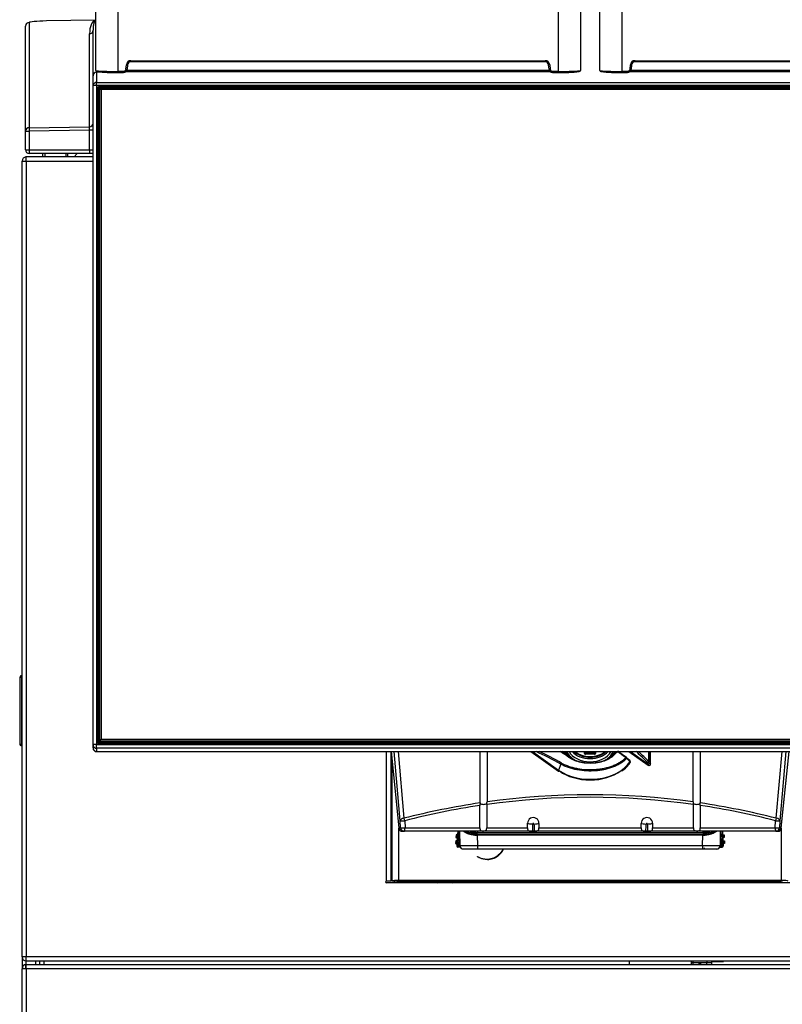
# Model space of a CAD drawing. Header units: millimetres. Extents: x 0 to 287, y 0 to 200.
# Tile 12 of 45: x 33 to 54, y 150 to 177. Entities that reach past the tile are written whole.
import ezdxf

# ---------------------------------------------------------------- set-up
doc = ezdxf.new("R2010")
doc.units = ezdxf.units.MM
doc.layers.add('134.126_BW4_CTM-', color=7, linetype='Continuous')
doc.layers.add('Standard', color=7, linetype='Continuous')

# ---------------------------------------------------------------- blocks, each defined once
blk = doc.blocks.new('SE1')
at = {"layer": '134.126_BW4_CTM-', "color": 7, "linetype": 'Continuous'}
for p, q in [((34.658, 175.886), (34.658, 188.557)), ((35.278, 188.557), (35.278, 175.865)), ((47.688, 175.865), (47.688, 188.557)), ((48.308, 188.557), (48.308, 175.886)), ((48.856, 175.886), (48.856, 188.557)), ((49.476, 188.557), (49.476, 175.865)), ((32.78, 177.24), (32.78, 174.276)), ((34.639, 177.309), (33.271, 177.284)), ((34.638, 177.309), (33.272, 177.284)), ((34.654, 177.312), (34.657, 177.311)), ((32.682, 174.177), (32.682, 177.141)), ((34.582, 175.74), (34.582, 177.023)), ((34.484, 174.304), (34.484, 176.923)), ((35.65, 176.165), (35.65, 176.135)), ((35.65, 176.165), (47.316, 176.165)), ((47.316, 176.135), (35.65, 176.135)), ((47.316, 176.165), (47.316, 176.135)), ((49.848, 176.165), (49.848, 176.135)), ((49.848, 176.165), (61.514, 176.165)), ((61.514, 176.135), (49.848, 176.135)), ((34.674, 175.859), (34.674, 175.842)), ((35.278, 175.865), (35.441, 175.865)), ((35.278, 175.865), (35.278, 175.835)), ((35.441, 175.865), (35.441, 175.835)), ((35.51, 175.929), (35.521, 176.046)), ((35.51, 175.929), (35.54, 175.926)), ((35.521, 176.046), (35.551, 176.044)), ((35.532, 175.895), (47.434, 175.895)), ((35.551, 176.044), (35.54, 175.926)), ((47.445, 176.046), (47.415, 176.044)), ((47.426, 175.926), (47.415, 176.044)), ((47.456, 175.929), (47.426, 175.926)), ((47.445, 176.046), (47.456, 175.929)), ((47.525, 175.865), (47.525, 175.835)), ((47.525, 175.865), (47.688, 175.865)), ((47.688, 175.865), (47.688, 175.835)), ((49.476, 175.865), (49.639, 175.865)), ((49.476, 175.865), (49.476, 175.835)), ((49.639, 175.865), (49.639, 175.835)), ((49.708, 175.929), (49.719, 176.046)), ((49.708, 175.929), (49.738, 175.926)), ((49.719, 176.046), (49.749, 176.044)), ((49.73, 175.895), (61.632, 175.895)), ((49.749, 176.044), (49.738, 175.926)), ((34.582, 175.453), (34.582, 175.74)), ((34.783, 175.845), (34.682, 175.843)), ((34.682, 175.843), (34.682, 175.552)), ((35.278, 175.835), (35.441, 175.835)), ((47.461, 175.846), (35.503, 175.846)), ((47.525, 175.835), (47.688, 175.835)), ((49.476, 175.835), (49.639, 175.835)), ((61.661, 175.846), (49.703, 175.846)), ((34.582, 156.893), (34.582, 175.453)), ((34.682, 175.465), (34.682, 175.552)), ((34.682, 175.552), (62.482, 175.552)), ((34.682, 175.465), (34.682, 156.905)), ((62.482, 175.465), (34.682, 175.465)), ((34.697, 156.979), (34.697, 175.376)), ((34.731, 175.335), (34.727, 175.372)), ((34.727, 175.372), (34.727, 156.976)), ((34.731, 156.948), (34.731, 175.335)), ((34.757, 175.435), (62.407, 175.435)), ((34.757, 175.402), (34.757, 175.435)), ((62.407, 175.402), (34.757, 175.402)), ((34.757, 175.402), (34.761, 175.364)), ((34.761, 175.364), (34.778, 175.364)), ((34.761, 175.331), (34.761, 175.364)), ((34.762, 175.331), (34.761, 175.331)), ((34.761, 175.331), (34.761, 156.946)), ((34.787, 175.375), (34.762, 175.347)), ((34.762, 157.044), (34.762, 175.347)), ((34.812, 175.396), (34.787, 175.375)), ((34.812, 175.353), (34.787, 175.375)), ((34.812, 175.396), (62.352, 175.396)), ((62.352, 175.353), (34.812, 175.353)), ((34.812, 175.353), (34.812, 157.05)), ((32.78, 174.276), (34.484, 174.304)), ((34.484, 174.204), (32.78, 174.177)), ((34.582, 174.204), (34.484, 174.204)), ((34.484, 173.653), (34.484, 174.204)), ((32.682, 174.177), (32.78, 174.177)), ((32.682, 173.653), (32.682, 174.177)), ((32.78, 174.177), (32.78, 173.653)), ((32.682, 173.653), (32.78, 173.653)), ((32.78, 173.653), (34.484, 173.653)), ((34.484, 173.653), (34.582, 173.653)), ((32.693, 173.453), (32.693, 173.351)), ((32.7, 173.335), (32.7, 173.453)), ((32.707, 173.453), (32.7, 173.453)), ((34.582, 173.453), (32.707, 173.453)), ((34.485, 173.553), (32.782, 173.553)), ((33.172, 173.453), (33.172, 173.553)), ((33.221, 173.553), (33.221, 173.453)), ((33.823, 173.453), (33.823, 173.553)), ((33.872, 173.468), (33.872, 173.553)), ((33.872, 173.468), (33.872, 173.453)), ((33.872, 173.468), (34.057, 173.464)), ((34.135, 173.553), (34.047, 173.453)), ((34.2, 173.553), (34.2, 173.553)), ((34.201, 173.553), (34.201, 173.553)), ((34.582, 173.553), (34.485, 173.553)), ((32.582, 173.335), (32.7, 173.335)), ((32.582, 150.921), (32.582, 173.335)), ((32.7, 173.335), (32.7, 150.921)), ((32.7, 173.335), (34.582, 173.335)), ((32.517, 158.792), (32.517, 156.914)), ((32.567, 158.842), (32.582, 158.842)), ((32.567, 158.793), (32.567, 156.913)), ((32.567, 158.793), (32.582, 158.793)), ((32.516, 158.14), (32.517, 158.14)), ((32.516, 158.14), (32.516, 158.075)), ((32.516, 158.075), (32.517, 158.075)), ((32.516, 158.075), (32.516, 157.579)), ((32.516, 157.579), (32.517, 157.579)), ((32.516, 157.579), (32.516, 157.551)), ((32.516, 157.551), (32.517, 157.551)), ((32.516, 157.551), (32.516, 157.534)), ((32.516, 157.534), (32.517, 157.534)), ((32.516, 157.534), (32.516, 157.53)), ((32.516, 157.53), (32.517, 157.53)), ((32.516, 157.53), (32.516, 157.314)), ((32.516, 157.314), (32.517, 157.314)), ((32.516, 157.314), (32.516, 157.203)), ((32.516, 157.203), (32.517, 157.203)), ((34.762, 157.02), (34.762, 157.044)), ((34.762, 157.044), (34.787, 157.022)), ((34.787, 156.992), (34.762, 157.02)), ((34.812, 157.05), (34.787, 157.022)), ((34.787, 157.022), (34.812, 156.995)), ((34.812, 156.97), (34.787, 156.992)), ((34.812, 157.05), (62.352, 157.05)), ((34.812, 156.995), (34.812, 156.97)), ((62.352, 156.995), (34.812, 156.995)), ((32.567, 156.913), (32.582, 156.913)), ((32.567, 156.864), (32.582, 156.864)), ((34.582, 156.808), (34.582, 156.893)), ((34.582, 156.808), (34.582, 156.801)), ((34.682, 156.905), (62.482, 156.905)), ((34.682, 156.794), (34.682, 156.905)), ((62.482, 156.794), (34.682, 156.794)), ((34.682, 156.794), (34.682, 156.708)), ((34.757, 156.946), (34.757, 156.92)), ((62.407, 156.946), (34.757, 156.946)), ((62.407, 156.92), (34.757, 156.92)), ((34.812, 156.97), (62.352, 156.97)), ((34.682, 156.708), (62.482, 156.708)), ((34.682, 156.701), (34.682, 156.708)), ((34.682, 156.701), (62.482, 156.701)), ((42.849, 153.053), (42.849, 156.701)), ((42.967, 156.701), (42.967, 153.053)), ((42.967, 156.634), (42.982, 156.634)), ((42.975, 156.701), (43.196, 154.552)), ((42.975, 156.701), (43.197, 154.546)), ((42.997, 156.489), (42.997, 153.053)), ((43.237, 154.748), (43.068, 156.701)), ((43.174, 156.701), (43.337, 154.823)), ((45.484, 155.257), (45.484, 156.701)), ((45.68, 156.701), (45.68, 155.285)), ((46.917, 156.701), (47.694, 156.151)), ((46.957, 156.701), (47.693, 156.181)), ((47.952, 156.594), (48.06, 156.519)), ((48.427, 156.649), (48.427, 156.701)), ((48.443, 156.701), (48.443, 156.652)), ((48.457, 156.643), (48.707, 156.643)), ((48.457, 156.628), (48.457, 156.643)), ((48.707, 156.628), (48.457, 156.628)), ((48.47, 156.681), (48.47, 156.701)), ((48.487, 156.677), (48.487, 156.701)), ((48.667, 156.67), (48.497, 156.67)), ((48.497, 156.662), (48.497, 156.67)), ((48.667, 156.662), (48.497, 156.662)), ((48.667, 156.662), (48.667, 156.67)), ((48.677, 156.701), (48.677, 156.677)), ((48.694, 156.701), (48.694, 156.681)), ((48.707, 156.628), (48.707, 156.643)), ((48.721, 156.652), (48.721, 156.701)), ((48.737, 156.701), (48.737, 156.649)), ((49.678, 156.701), (50.222, 156.316)), ((49.718, 156.701), (50.221, 156.346)), ((50.241, 156.416), (50.241, 156.701)), ((50.266, 156.701), (50.266, 156.402)), ((50.28, 156.363), (50.28, 156.701)), ((50.285, 156.349), (50.285, 156.701)), ((51.484, 155.285), (51.484, 156.701)), ((51.68, 156.701), (51.68, 155.257)), ((53.827, 154.823), (53.99, 156.701)), ((54.096, 156.701), (53.927, 154.748)), ((53.967, 154.546), (54.189, 156.701)), ((53.968, 154.552), (54.189, 156.701)), ((47.761, 156.347), (47.693, 156.181)), ((50.221, 156.346), (50.207, 156.385)), ((50.266, 156.402), (50.28, 156.363)), ((42.967, 155.453), (42.997, 155.453)), ((42.997, 155.353), (42.967, 155.353)), ((42.997, 155.253), (42.967, 155.253)), ((42.967, 155.153), (42.997, 155.153)), ((42.967, 155.133), (42.997, 155.133)), ((45.478, 154.556), (45.478, 155.183)), ((45.484, 155.257), (45.485, 155.24)), ((45.672, 155.211), (45.67, 155.234)), ((45.672, 155.211), (45.672, 154.556)), ((51.494, 155.234), (51.492, 155.211)), ((51.492, 154.556), (51.492, 155.211)), ((51.679, 155.24), (51.68, 155.257)), ((51.686, 155.183), (51.686, 154.556)), ((42.967, 154.603), (42.997, 154.603)), ((43.196, 154.552), (43.245, 154.552)), ((43.197, 153.074), (43.197, 154.543)), ((43.245, 154.552), (43.237, 154.748)), ((43.362, 154.752), (43.37, 154.556)), ((43.37, 154.556), (45.478, 154.556)), ((45.672, 154.556), (46.822, 154.556)), ((46.822, 154.556), (46.822, 154.683)), ((47.142, 154.68), (47.142, 154.556)), ((47.142, 154.556), (50.022, 154.556)), ((50.022, 154.556), (50.022, 154.68)), ((50.342, 154.683), (50.342, 154.556)), ((50.342, 154.556), (51.492, 154.556)), ((51.686, 154.556), (53.794, 154.556)), ((53.794, 154.556), (53.802, 154.752)), ((53.927, 154.748), (53.919, 154.552)), ((53.919, 154.552), (53.968, 154.552)), ((53.967, 154.543), (53.967, 153.074)), ((43.345, 154.456), (43.296, 154.456)), ((53.819, 154.456), (43.345, 154.456)), ((44.808, 154.354), (44.804, 154.284)), ((44.824, 154.302), (44.804, 154.284)), ((44.804, 154.284), (44.814, 154.284)), ((44.826, 154.334), (44.808, 154.354)), ((44.818, 154.354), (44.808, 154.354)), ((44.814, 154.284), (44.834, 154.302)), ((44.836, 154.333), (44.818, 154.354)), ((44.834, 154.302), (44.824, 154.302)), ((44.825, 154.317), (44.825, 154.319)), ((44.836, 154.318), (44.825, 154.319)), ((44.825, 154.317), (44.836, 154.317)), ((44.826, 154.334), (44.836, 154.333)), ((44.836, 154.317), (44.836, 154.318)), ((44.866, 154.317), (44.836, 154.318)), ((44.866, 154.315), (44.836, 154.317)), ((44.842, 154.252), (44.84, 154.212)), ((44.863, 154.27), (44.842, 154.252)), ((44.853, 154.456), (44.849, 154.382)), ((44.849, 154.382), (44.867, 154.362)), ((44.853, 154.062), (44.874, 154.456)), ((44.866, 154.317), (44.866, 154.315)), ((44.904, 154.456), (44.883, 154.06)), ((44.904, 154.456), (44.912, 154.041)), ((45.343, 154.406), (45.343, 154.373)), ((45.406, 154.37), (51.758, 154.37)), ((45.406, 154.346), (45.406, 154.37)), ((45.406, 154.346), (45.411, 154.057)), ((51.758, 154.346), (45.406, 154.346)), ((45.409, 154.456), (45.409, 154.427)), ((45.409, 154.427), (51.755, 154.427)), ((45.409, 154.427), (45.409, 154.403)), ((51.755, 154.403), (45.409, 154.403)), ((46.964, 154.457), (47.01, 154.457)), ((50.154, 154.457), (50.2, 154.457)), ((51.753, 154.057), (51.758, 154.346)), ((51.755, 154.456), (51.755, 154.427)), ((51.755, 154.427), (51.755, 154.403)), ((51.758, 154.346), (51.758, 154.37)), ((51.821, 154.373), (51.821, 154.406)), ((52.252, 154.041), (52.26, 154.456)), ((52.281, 154.06), (52.26, 154.456)), ((52.29, 154.456), (52.311, 154.062)), ((52.297, 154.362), (52.315, 154.382)), ((52.328, 154.318), (52.298, 154.317)), ((52.298, 154.315), (52.298, 154.317)), ((52.328, 154.317), (52.298, 154.315)), ((52.322, 154.252), (52.301, 154.27)), ((52.311, 154.456), (52.315, 154.382)), ((52.322, 154.252), (52.324, 154.212)), ((52.346, 154.354), (52.328, 154.333)), ((52.328, 154.333), (52.338, 154.334)), ((52.339, 154.319), (52.328, 154.318)), ((52.328, 154.318), (52.328, 154.317)), ((52.328, 154.317), (52.339, 154.317)), ((52.34, 154.302), (52.33, 154.302)), ((52.33, 154.302), (52.35, 154.284)), ((52.356, 154.354), (52.338, 154.334)), ((52.339, 154.319), (52.339, 154.317)), ((52.36, 154.284), (52.34, 154.302)), ((52.346, 154.354), (52.356, 154.354)), ((52.36, 154.284), (52.35, 154.284)), ((52.356, 154.354), (52.36, 154.284)), ((53.868, 154.456), (53.819, 154.456)), ((42.997, 154.153), (42.967, 154.153)), ((42.997, 154.047), (42.967, 154.062)), ((44.799, 154.184), (44.795, 154.114)), ((44.815, 154.132), (44.795, 154.114)), ((44.795, 154.114), (44.805, 154.114)), ((44.817, 154.164), (44.799, 154.184)), ((44.809, 154.184), (44.799, 154.184)), ((44.805, 154.114), (44.825, 154.132)), ((44.827, 154.163), (44.809, 154.184)), ((44.825, 154.132), (44.815, 154.132)), ((44.816, 154.147), (44.817, 154.149)), ((44.816, 154.147), (44.827, 154.147)), ((44.817, 154.164), (44.827, 154.163)), ((44.827, 154.148), (44.817, 154.149)), ((44.827, 154.147), (44.827, 154.148)), ((44.857, 154.147), (44.827, 154.148)), ((44.857, 154.145), (44.827, 154.147)), ((44.833, 154.082), (44.831, 154.042)), ((44.831, 154.042), (44.853, 154.062)), ((44.854, 154.1), (44.833, 154.082)), ((44.84, 154.212), (44.859, 154.192)), ((44.883, 154.06), (44.853, 154.062)), ((44.857, 154.147), (44.857, 154.145)), ((44.882, 154.03), (44.86, 154.011)), ((44.925, 154.007), (44.86, 154.011)), ((44.882, 154.03), (44.883, 154.06)), ((44.916, 154.029), (44.882, 154.03)), ((44.883, 154.06), (44.911, 154.059)), ((45.411, 153.957), (45.011, 153.957)), ((45.411, 154.057), (51.753, 154.057)), ((45.411, 154.057), (45.411, 153.957)), ((51.753, 153.957), (45.411, 153.957)), ((51.753, 154.057), (51.753, 153.957)), ((52.153, 153.957), (51.753, 153.957)), ((52.239, 154.007), (52.304, 154.011)), ((52.282, 154.03), (52.248, 154.029)), ((52.253, 154.059), (52.281, 154.06)), ((52.311, 154.062), (52.281, 154.06)), ((52.282, 154.03), (52.281, 154.06)), ((52.304, 154.011), (52.282, 154.03)), ((52.305, 154.192), (52.324, 154.212)), ((52.337, 154.148), (52.307, 154.147)), ((52.307, 154.145), (52.307, 154.147)), ((52.337, 154.147), (52.307, 154.145)), ((52.331, 154.082), (52.31, 154.1)), ((52.311, 154.062), (52.333, 154.042)), ((52.331, 154.082), (52.333, 154.042)), ((52.355, 154.184), (52.337, 154.163)), ((52.337, 154.163), (52.347, 154.164)), ((52.347, 154.149), (52.337, 154.148)), ((52.337, 154.148), (52.337, 154.147)), ((52.337, 154.147), (52.348, 154.147)), ((52.349, 154.132), (52.339, 154.132)), ((52.339, 154.132), (52.359, 154.114)), ((52.365, 154.184), (52.347, 154.164)), ((52.347, 154.149), (52.348, 154.147)), ((52.369, 154.114), (52.349, 154.132)), ((52.355, 154.184), (52.365, 154.184)), ((52.369, 154.114), (52.359, 154.114)), ((52.365, 154.184), (52.369, 154.114)), ((45.691, 153.664), (45.708, 153.665)), ((42.967, 153.616), (42.997, 153.601)), ((42.967, 153.053), (42.849, 153.053)), ((54.315, 153.003), (42.849, 153.003)), ((42.967, 153.095), (42.997, 153.095)), ((42.997, 153.053), (43, 153.053)), ((43.161, 153.053), (43, 153.053)), ((43.178, 153.055), (43.166, 153.019)), ((53.967, 153.074), (43.197, 153.074)), ((43.197, 153.055), (53.967, 153.055)), ((49.686, 153.055), (49.686, 153.003)), ((49.696, 153.003), (49.696, 153.055)), ((32.582, 150.921), (32.582, 150.583)), ((32.7, 150.921), (32.582, 150.921)), ((32.693, 150.904), (32.693, 150.803)), ((64.464, 150.921), (32.7, 150.921)), ((32.7, 150.803), (32.7, 150.921)), ((32.692, 150.6), (32.692, 150.703)), ((32.7, 150.803), (32.707, 150.803)), ((32.702, 150.703), (32.702, 150.803)), ((32.702, 150.583), (32.702, 150.703)), ((32.702, 150.703), (64.462, 150.703)), ((32.707, 150.803), (64.457, 150.803)), ((32.962, 150.803), (32.962, 150.703)), ((33.082, 150.703), (33.082, 150.803)), ((33.202, 150.703), (33.202, 150.803)), ((49.686, 150.803), (49.686, 150.703)), ((49.696, 150.703), (49.696, 150.803)), ((51.479, 150.75), (51.428, 150.75)), ((51.428, 150.75), (51.428, 150.703)), ((51.867, 150.75), (51.479, 150.75)), ((51.479, 150.75), (51.479, 150.703)), ((51.867, 150.703), (51.867, 150.75)), ((51.999, 150.75), (51.867, 150.75)), ((51.999, 150.75), (51.999, 150.703)), ((52.341, 150.78), (52.028, 150.78)), ((32.582, 135.003), (32.582, 150.583)), ((32.702, 150.583), (32.582, 150.583)), ((64.462, 150.583), (32.702, 150.583)), ((32.702, 150.583), (32.702, 135.023))]:
    blk.add_line(p, q, dxfattribs=at)
for centre, radius, start, end in [((35.65, 176.035), 0.1, 90.0301, 175.025), ((47.316, 176.035), 0.1, 4.9752, 89.9697), ((49.848, 176.035), 0.1, 90.0301, 175.025), ((35.129, 180.619), 4.756, 264.3122, 264.3505), ((35.129, 180.619), 4.756, 264.3505, 271.7907), ((35.131, 179.976), 4.144, 263.8678, 272.0371), ((35.441, 175.935), 0.1, 270.0251, 354.9863), ((47.525, 175.935), 0.1, 185.0137, 269.9749), ((47.836, 180.639), 4.776, 268.2249, 275.6346), ((47.835, 179.976), 4.144, 267.9629, 276.1322), ((48.126, 175.902), 0.0495, 220.34, 248.3177), ((49.327, 180.619), 4.756, 264.3122, 264.3505), ((49.327, 180.619), 4.756, 264.3505, 271.7907), ((49.329, 179.976), 4.144, 263.8678, 272.0371), ((49.639, 175.935), 0.1, 270.0251, 354.9863), ((34.757, 175.372), 0.0298, 89.6833, 179.888), ((32.789, 174.254), 1.696, 358.3145, 1.6855), ((32.782, 173.653), 0.1, 180, 270), ((32.7, 173.335), 0.118, 93.4355, 180), ((32.702, 173.333), 0.02, 95.7392, 174.2608), ((32.7, 173.335), 0.118, 90, 93.4355), ((32.7, 173.335), 0.018, 90, 113.1311), ((32.707, 173.335), 0.118, 90, 93.4355), ((32.7, 173.335), 0.018, 113.1311, 180), ((32.567, 158.792), 0.05, 90.5, 180), ((32.553, 158.278), 0.515, 88.4542, 93.971), ((32.567, 156.914), 0.05, 180, 269.5), ((32.551, 157.332), 0.42, 265.4017, 272.1731), ((34.682, 156.801), 0.1, 180, 270), ((34.757, 156.976), 0.0299, 180.267, 270.1617), ((48.614, 157.317), 0.98, 218.8803, 227.5262), ((49.306, 156.668), 0.0703, 152.0247, 157.1087), ((49.58, 156.505), 0.04, 48.3815, 54.0648), ((10.616, 112.654), 58.701, 48.24853, 48.37809), ((24.734, 127.892), 37.917, 48.795, 48.9984), ((49.681, 156.416), 0.04, 325.3548, 48.2492), ((49.009, 156.873), 0.853, 303.0301, 325.7714), ((50.245, 156.349), 0.04, 234.7356, 270), ((50.245, 156.349), 0.04, 270, 0), ((48.582, 134.385), 21.1, 82.0947, 97.9053), ((48.582, 134.385), 21.1, 98.4429, 104.3937), ((45.648, 155.189), 0.17, 162.6493, 182.0512), ((45.534, 155.286), 0.146, 339.2529, 359.4828), ((51.63, 155.286), 0.146, 180.5172, 200.7471), ((51.516, 155.189), 0.17, 357.9488, 17.3507), ((48.582, 134.385), 21.1, 75.6063, 81.5571), ((46.982, 154.683), 0.16, 359.0203, 179.9046), ((50.182, 154.683), 0.16, 0.0954, 180.9797), ((43.296, 154.556), 0.1, 185.868, 270), ((37.83, 154.83), 9.142, 357.6574, 358.9626), ((54.69, 154.969), 7.696, 182.2905, 183.8168), ((42.474, 154.969), 7.696, 356.1832, 357.7095), ((59.334, 154.83), 9.142, 181.0374, 182.3426), ((53.868, 154.556), 0.1, 270, 354.132), ((44.757, 154.318), 0.0793, 348.6202, 359.4883), ((44.833, 154.272), 0.03, 357.0175, 86.9825), ((44.838, 154.363), 0.03, 267.0175, 356.9825), ((44.757, 154.326), 0.0796, 354.5333, 5.3583), ((44.185, 154.34), 0.682, 354.1256, 357.909), ((44.186, 154.363), 0.682, 356.091, 359.8744), ((45.361, 154.951), 0.522, 252.6879, 268.3255), ((45.484, 154.34), 0.145, 166.9786, 176.6725), ((45.183, 154.44), 0.163, 348.01, 356.6182), ((51.803, 154.951), 0.522, 271.673, 287.3117), ((51.975, 154.439), 0.157, 183.2205, 192.1513), ((51.666, 154.338), 0.159, 3.7481, 12.6008), ((52.978, 154.363), 0.682, 180.1256, 183.909), ((52.327, 154.363), 0.03, 183.0175, 272.9825), ((52.979, 154.34), 0.682, 182.091, 185.8744), ((52.331, 154.272), 0.03, 93.0175, 182.9825), ((52.407, 154.326), 0.0793, 174.6202, 185.4883), ((52.408, 154.318), 0.0796, 180.5333, 191.3583), ((44.748, 154.148), 0.0793, 348.6202, 359.4883), ((44.824, 154.102), 0.03, 357.0175, 86.9825), ((44.829, 154.193), 0.03, 267.0175, 356.9825), ((44.748, 154.156), 0.0796, 354.5333, 5.3583), ((44.883, 154.06), 0.03, 177.0175, 266.9825), ((44.176, 154.17), 0.682, 354.1256, 357.909), ((44.177, 154.193), 0.682, 356.091, 359.8744), ((45.003, 154.043), 0.0839, 171.3503, 253.4381), ((51.569, 153.979), 0.234, 354.5755, 1.8087), ((52.161, 154.043), 0.0839, 286.5619, 8.6497), ((52.281, 154.06), 0.03, 273.0175, 2.9825), ((52.987, 154.193), 0.682, 180.1256, 183.909), ((52.335, 154.193), 0.03, 183.0175, 272.9825), ((52.988, 154.17), 0.682, 182.091, 185.8744), ((52.34, 154.102), 0.03, 93.0175, 182.9825), ((52.416, 154.156), 0.0793, 174.6202, 185.4883), ((52.417, 154.148), 0.0796, 180.5333, 191.3583), ((42.849, 153.028), 0.025, 90, 270), ((43.209, 153.014), 0.043, 172.3068, 186.4768), ((42.84, 152.991), 0.327, 2.1196, 3.1559), ((32.7, 150.921), 0.118, 180, 266.5645), ((32.7, 150.921), 0.018, 180, 246.8689), ((32.7, 150.921), 0.018, 246.8689, 270), ((32.702, 150.583), 0.12, 94.7802, 180), ((32.702, 150.583), 0.12, 90, 94.7802), ((32.7, 150.921), 0.118, 266.5645, 270), ((32.707, 150.921), 0.118, 266.5645, 270), ((51.578, 150.761), 0.151, 163.5296, 184.1242), ((52.06, 150.801), 0.0435, 177.7354, 185.6331), ((32.702, 150.583), 0.02, 120, 180), ((32.702, 150.583), 0.02, 90, 120)]:
    blk.add_arc(centre, radius, start, end, dxfattribs=at)
for centre, major_axis, ratio, start_param, end_param in [((32.782, 177.141), (0.1, 0), 0.997564, 1.58825, 3.141593), ((33.28, 177.249), (-0.5, -0.009), 0.069778, 4.728618, 6.281961), ((33.273, 177.184), (0.0019, -0.1), 0.016808, 3.07178, 3.141593), ((34.678, 176.92), (-0.002, 0.397), 0.488376, 0.196322, 1.559056), ((34.63, 177.409), (-0.0173, 0.0985), 0.884404, 2.968435, 3.216032), ((34.636, 177.409), (0.0382, -0.0924), 0.982262, 5.90208, 6.095656), ((34.676, 177.22), (0.0282, -0.0965), 0.935752, 3.028664, 3.19734), ((34.482, 177.023), (-0.1, 0), 0.997564, 1.58825, 3.141593), ((35.65, 176.035), (0, -0.13), 0.999362, 3.143624, 4.6271), ((47.316, 176.035), (0, -0.13), 0.999362, 1.656085, 3.139561), ((49.848, 176.035), (0, -0.13), 0.999362, 3.143624, 4.6271), ((34.688, 175.886), (-0.03, 0), 0.999362, 0, 1.570796), ((35.441, 175.935), (-0.0001, -0.07), 0.999362, 0.002031, 1.485508), ((47.525, 175.935), (0.0001, -0.07), 0.999362, 4.797678, 6.281154), ((48.278, 175.886), (0.03, 0), 0.999362, 4.712389, 6.283185), ((48.886, 175.886), (-0.03, 0), 0.999362, 0, 1.570796), ((49.639, 175.935), (-0.0001, -0.07), 0.999362, 0.002031, 1.485508), ((34.682, 175.743), (-0.0703, -0.073), 0.975252, 3.92088, 5.491445), ((34.682, 175.453), (0.1, 0), 0.999362, 1.570796, 3.141593), ((34.682, 175.453), (0.1, 0), 0.121869, 1.570796, 3.141593), ((34.757, 175.376), (0.06, -0.0012), 0.99254, 1.591293, 3.161785), ((34.697, 175.372), (0.03, 0), 0.121869, 0.017453, 1.570796), ((34.761, 175.335), (-0.0298, -0.0037), 0.990117, 4.58886, 6.159351), ((34.761, 175.335), (-0.03, 0), 0.121869, 0.017453, 1.570796), ((32.782, 174.177), (-0.1, 0), 0.997564, 4.729842, 6.283185), ((32.782, 174.177), (-0.0016, 0.1), 0.01745, 0.069813, 1.570512), ((34.482, 174.404), (0.1, 0), 0.997564, 4.729842, 6.283185), ((32.782, 173.653), (0, -0.1), 0.017452, 4.712389, 6.283185), ((34.485, 173.653), (0, -0.1), 0.017452, 4.712389, 6.283185), ((34.682, 156.893), (-0.1, 0), 0.121869, 4.712389, 6.283185), ((34.682, 156.893), (0.1, 0), 0.992546, 3.141593, 4.712389), ((34.682, 156.808), (0.1, 0), 0.992546, 3.141593, 4.712389), ((34.757, 156.979), (0.06, 0.0012), 0.99254, 3.121401, 4.691892), ((34.697, 156.976), (0.03, 0), 0.121869, 0.017453, 1.570796), ((48.606, 156.294), (7.369, -5.27), 0.086179, 1.4967, 1.529599), ((48.558, 146.355), (-5.002, 10.513), 0.516625, -0.636119, -0.539919), ((48.582, 146.359), (-5.031, 10.533), 0.518259, -0.636515, -0.54987), ((48.582, 155.136), (-7.409, 5.273), 0.088548, -1.427635, -1.395501), ((48.606, 155.167), (-7.369, 5.27), 0.086179, -1.429019, -1.397546), ((47.857, 156.695), (0.04, -0.0001), 0.707106, 2.944465, 3.107299), ((47.857, 156.695), (0.04, -0.0001), 0.707106, 3.107299, 3.141992), ((47.84, 156.641), (0.0178, -0.0358), 0.40697, 2.544678, 3.142443), ((48.582, 156.838), (0.718, 0), 0.707107, 3.41494, 3.642411), ((48.582, 156.838), (0.681, 0), 0.707107, 3.429993, 4.131535), ((47.952, 156.63), (0.0289, 0.0408), 0.5, 3.861887, 4.096909), ((47.99, 156.509), (-0.0229, -0.0328), 0.553695, 3.046026, 4.150824), ((48.582, 156.864), (-0.633, 0), 0.707107, 0.37328, 2.768312), ((48.582, 156.935), (0.606, 0), 0.707107, 3.720492, 5.704286), ((48.582, 156.951), (-0.577, 0), 0.707107, 0.660002, 2.481591), ((48.582, 156.951), (0.562, 0), 0.707107, 3.821932, 5.602846), ((48.582, 156.944), (0.54, 0), 0.707107, 3.831657, 5.593121), ((48.443, 156.631), (-0.03, 0), 0.707107, 4.712389, 5.298075), ((48.457, 156.649), (0.03, 0), 0.707107, 3.141593, 4.712389), ((48.457, 156.652), (-0.0134, 0), 0.707107, 0, 1.570796), ((48.497, 156.681), (0.0266, 0), 0.707107, 3.141593, 4.712389), ((48.47, 156.66), (0.03, 0), 0.707107, 0.985111, 1.570796), ((48.497, 156.677), (0.01, 0), 0.707107, 3.141593, 4.712389), ((48.667, 156.681), (0.0266, 0), 0.707107, 4.712389, 6.283185), ((48.667, 156.677), (0.01, 0), 0.707107, 4.712389, 6.283185), ((48.694, 156.66), (0.03, 0), 0.707107, 1.570796, 2.156482), ((48.707, 156.652), (-0.0134, 0), 0.707107, 1.570796, 3.141593), ((48.707, 156.649), (0.03, 0), 0.707107, 4.712389, 6.283185), ((48.721, 156.631), (0.03, 0), 0.707107, 0.985111, 1.570796), ((48.582, 156.838), (0.681, 0), 0.707107, 5.491563, 5.994785), ((48.582, 156.838), (-0.689, 0), 0.707107, 2.410829, 2.844717), ((49.241, 156.731), (0.0459, -0.0199), 0.676175, 4.996982, 5.906821), ((48.582, 156.262), (7.409, -5.273), 0.088548, 1.498085, 1.530983), ((49.58, 156.505), (-0.0235, -0.0324), 0.395484, 3.141593, 4.009225), ((49.58, 156.505), (0.0292, -0.0274), 0.652664, 1.031347, 1.961294), ((49.58, 156.505), (-0.0266, -0.0299), 0.630891, 2.148282, 3.141593), ((49.681, 156.416), (-0.0266, -0.0298), 0.644116, 3.141593, 3.245659), ((49.681, 156.416), (-0.0266, -0.0298), 0.644116, 2.191162, 3.141593), ((48.558, 148.308), (-5.002, 10.513), 0.516625, -0.969593, -0.924618), ((48.582, 148.311), (-5.031, 10.533), 0.518259, -0.96999, -0.929533), ((47.717, 156.184), (0.0231, 0.0327), 0.5, 2.002514, 3.141593), ((48.582, 156.81), (-1.258, 0), 0.707107, 0.785398, 2.687087), ((47.717, 156.184), (0.0231, 0.0327), 0.5, 3.141593, 4.096909), ((48.582, 156.767), (1.223, 0), 0.707107, 3.926991, 5.501156), ((47.785, 156.35), (-0.0197, -0.0348), 0.531328, 4.120338, 5.092921), ((49.681, 156.416), (-0.0329, 0.0227), 0.63532, 3.141992, 4.078875), ((50.232, 156.388), (-0.0283, -0.0283), 0.431701, 4.011235, 5.223895), ((50.232, 156.388), (-0.0379, -0.0129), 0.153862, 3.507519, 5.362453), ((50.245, 156.349), (0.0231, 0.0327), 0.5, 2.002514, 3.141593), ((50.245, 156.349), (-0.0379, -0.0129), 0.153862, 3.507519, 5.362453), ((50.232, 156.388), (0.04, 0), 0.707107, 0.523599, 1.345453), ((50.245, 156.349), (-0.04, 0), 0.707107, 3.141593, 3.665191), ((48.582, 134.315), (0, -21.1), 0.995261, 3.002588, 3.280598), ((48.582, 134.315), (0, 21.1), 0.995261, 0.148372, 0.251217), ((45.582, 155.261), (-0.11, 0), 0.414214, 0.495806, 2.505667), ((51.582, 155.261), (-0.11, 0), 0.414214, 0.635925, 2.645786), ((48.582, 134.315), (0, 21.1), 0.995261, 6.031968, 6.134813), ((43.337, 154.752), (0.0996, 0.0086), 0.705788, 1.509823, 3.08062), ((43.337, 154.752), (0.0249, -0.0969), 0.241241, 1.508963, 2.325278), ((53.827, 154.752), (0.0249, 0.0969), 0.241241, 0.816315, 1.632629), ((53.827, 154.752), (-0.0996, 0.0086), 0.705788, 3.202566, 4.773362), ((43.296, 154.556), (0, 0.1), 0.999066, 1.613978, 3.141593), ((43.296, 154.556), (0.0995, 0.0102), 0.807545, 3.068337, 3.141593), ((43.337, 154.752), (-0.0999, -0.0043), 0.010967, 0.043184, 1.821779), ((43.345, 154.556), (-0.0999, -0.0043), 0.010948, 0.043184, 1.821369), ((43.345, 154.556), (0, -0.1), 0.999066, 4.75557, 6.283185), ((43.345, 154.556), (0, -0.1), 0.248185, 0, 1.570796), ((46.97, 154.683), (0.15, -0.003), 0.121849, 3.290813, 4.714621), ((47, 154.68), (-0.15, -0.006), 0.121771, 1.565868, 2.820733), ((50.164, 154.68), (-0.15, 0.006), 0.121771, 0.32086, 1.575724), ((50.194, 154.683), (0.15, 0.003), 0.121849, 4.710157, 6.133965), ((53.819, 154.556), (0, 0.1), 0.248185, 1.570796, 3.141593), ((53.819, 154.556), (-0.0999, 0.0043), 0.010948, 1.320224, 3.098409), ((53.827, 154.752), (-0.0999, 0.0043), 0.010967, 1.319814, 3.098409), ((53.819, 154.556), (0, -0.1), 0.999066, 0, 1.527615), ((53.868, 154.556), (0, -0.1), 0.999066, 0, 1.527615), ((53.868, 154.556), (-0.0995, 0.0102), 0.807545, 3.141593, 3.214848), ((44.812, 154.254), (-0.0223, -0.0201), 0.999695, 2.356347, 3.926839), ((44.819, 154.384), (-0.0201, 0.0223), 0.999695, 2.356347, 3.926839), ((44.825, 154.317), (-0.0008, -0.015), 0.017455, 0.017453, 1.570796), ((44.825, 154.319), (-0.0008, -0.015), 0.017455, 1.570796, 3.124139), ((45.399, 154.714), (-0.469, -0.034), 0.725096, 0.755499, 1.397944), ((45.41, 154.791), (-0.529, -0.048), 0.723699, 0.925293, 1.376885), ((45.4, 154.687), (0.5, -0.007), 0.68271, 4.598746, 4.733379), ((45.409, 154.788), (-0.53, 0), 0.726543, 1.444636, 1.570796), ((45.4, 154.711), (-0.47, 0.009), 0.726185, 1.461876, 1.597631), ((45.409, 154.812), (-0.5, 0), 0.770135, 1.44364, 1.570796), ((51.755, 154.812), (0.5, 0), 0.770135, 4.712389, 4.839546), ((51.755, 154.788), (0.53, 0), 0.726543, 4.712389, 4.83855), ((51.764, 154.711), (-0.47, -0.009), 0.726185, 1.543962, 1.679717), ((51.764, 154.687), (0.5, 0.007), 0.68271, 4.691399, 4.826032), ((51.765, 154.714), (0.469, -0.034), 0.725096, 4.885241, 5.527686), ((51.754, 154.791), (0.529, -0.048), 0.723699, 4.906301, 5.357892), ((52.345, 154.384), (0.0201, 0.0223), 0.999695, 2.356347, 3.926839), ((52.352, 154.254), (0.0223, -0.0201), 0.999695, 2.356347, 3.926839), ((52.339, 154.319), (-0.0008, 0.015), 0.017455, 0.017453, 1.570796), ((52.339, 154.317), (0.0008, -0.015), 0.017455, 4.712389, 6.265732), ((44.803, 154.084), (-0.0223, -0.0201), 0.999695, 2.356347, 3.926839), ((44.81, 154.214), (-0.0201, 0.0223), 0.999695, 2.356347, 3.926839), ((44.816, 154.147), (-0.0008, -0.015), 0.017455, 0.017453, 1.570796), ((44.816, 154.149), (0.0008, 0.015), 0.017455, 4.712389, 6.265732), ((44.861, 154.041), (0.0223, 0.0201), 0.999695, 2.356347, 3.926839), ((45.011, 154.057), (0, 0.1), 0.999848, 1.58825, 2.17446), ((45.011, 154.057), (0, 0.1), 0.999848, 2.814879, 3.141593), ((52.153, 154.057), (0, -0.1), 0.999848, 0, 0.367365), ((52.153, 154.057), (0, -0.1), 0.999848, 0.965454, 1.553343), ((52.303, 154.041), (-0.0223, 0.0201), 0.999695, 2.356347, 3.926839), ((52.354, 154.214), (0.0201, 0.0223), 0.999695, 2.356347, 3.926839), ((52.361, 154.084), (0.0223, -0.0201), 0.999695, 2.356347, 3.926839), ((52.348, 154.149), (-0.0008, 0.015), 0.017455, 0.017453, 1.570796), ((52.348, 154.147), (0.0008, -0.015), 0.017455, 4.712389, 6.265732), ((43.197, 153.049), (-0.2, 0), 0.121869, 4.712389, 6.109153), ((43.069, 152.95), (0, -0.15), 0.029163, 3.952205, 4.35237), ((43.067, 152.998), (0.0951, -0.031), 0.962495, 0.4356, 0.933434), ((43.197, 153.049), (0.05, 0), 0.121869, 1.570796, 2.376477), ((53.967, 153.049), (0.2, 0), 0.121869, 0.174032, 1.570796), ((53.967, 153.049), (0.05, 0), 0.121869, 0.765116, 1.570796), ((51.548, 150.75), (0, 0.15), 0.460544, 1.210777, 1.570796), ((51.673, 150.703), (0, -0.033), 0.873942, 1.570796, 4.712389), ((51.675, 150.703), (0, -0.033), 0.873942, 3.178677, 4.712389), ((51.944, 150.75), (0, -0.15), 0.511517, 4.35237, 4.712389), ((52.027, 150.75), (0, 0.05), 0.56249, 0.355706, 1.570796), ((52.028, 150.8), (0, -0.02), 0.56249, 4.872421, 6.283185), ((51.921, 150.703), (0, 0.235), 0.873942, 5.04719, 5.151939)]:
    blk.add_ellipse(centre, major_axis=major_axis, ratio=ratio, start_param=start_param, end_param=end_param, dxfattribs=at)
for points, knots in [([(34.657, 177.311), (34.655, 177.31), (34.653, 177.309), (34.649, 177.306), (34.646, 177.302), (34.642, 177.299), (34.639, 177.294), (34.636, 177.29), (34.63, 177.281), (34.623, 177.268), (34.615, 177.25), (34.606, 177.222), (34.597, 177.185), (34.59, 177.146), (34.586, 177.111), (34.585, 177.092), (34.584, 177.082), (34.584, 177.082)], [0, 0, 0, 0, 0.0082993, 0.0181262, 0.0294818, 0.0423667, 0.0567814, 0.0727262, 0.0902013, 0.1438578, 0.2089208, 0.2853915, 0.4257704, 0.6001005, 0.6901425, 0.7939035, 0.7960895, 0.7960895, 0.7960895, 0.7960895]), ([(34.584, 177.082), (34.583, 177.073), (34.582, 177.054), (34.582, 177.034), (34.582, 177.023)], [0.7960895, 0.7960895, 0.7960895, 0.7960895, 0.8823632, 1, 1, 1, 1]), ([(49.611, 156.508), (49.588, 156.483), (49.562, 156.459), (49.507, 156.414), (49.478, 156.393), (49.416, 156.354), (49.384, 156.335), (49.315, 156.301), (49.279, 156.285), (49.166, 156.241), (49.087, 156.217), (48.962, 156.19), (48.92, 156.182), (48.833, 156.169), (48.789, 156.164), (48.658, 156.154), (48.569, 156.153), (48.391, 156.161), (48.304, 156.171), (48.177, 156.195), (48.135, 156.204), (48.053, 156.225), (48.013, 156.237), (47.898, 156.277), (47.827, 156.309), (47.761, 156.347)], [0, 0, 0, 0, 0.0625, 0.0625, 0.125, 0.125, 0.1875, 0.1875, 0.25, 0.25, 0.375, 0.375, 0.4375, 0.4375, 0.5, 0.5, 0.625, 0.625, 0.75, 0.75, 0.8125, 0.8125, 0.875, 0.875, 1, 1, 1, 1]), ([(47.781, 156.378), (47.845, 156.342), (47.915, 156.311), (48.028, 156.273), (48.066, 156.261), (48.147, 156.241), (48.187, 156.232), (48.311, 156.209), (48.395, 156.2), (48.569, 156.191), (48.655, 156.193), (48.784, 156.203), (48.826, 156.207), (48.911, 156.22), (48.952, 156.227), (49.074, 156.253), (49.151, 156.276), (49.261, 156.318), (49.297, 156.334), (49.364, 156.367), (49.396, 156.385), (49.456, 156.423), (49.485, 156.443), (49.538, 156.486), (49.563, 156.509), (49.586, 156.533)], [0, 0, 0, 0, 0.125, 0.125, 0.1875, 0.1875, 0.25, 0.25, 0.375, 0.375, 0.5, 0.5, 0.5625, 0.5625, 0.625, 0.625, 0.75, 0.75, 0.8125, 0.8125, 0.875, 0.875, 0.9375, 0.9375, 1, 1, 1, 1]), ([(47.817, 156.691), (47.817, 156.691), (47.817, 156.689), (47.817, 156.688), (47.817, 156.687), (47.818, 156.685), (47.819, 156.684), (47.821, 156.683), (47.823, 156.681), (47.823, 156.679), (47.823, 156.677), (47.822, 156.677), (47.822, 156.677)], [0, 0, 0, 0, 0.051277, 0.076678, 0.103613, 0.167542, 0.254215, 0.545921, 0.775686, 0.896672, 0.951249, 1, 1, 1, 1]), ([(47.829, 156.71), (47.83, 156.708), (47.832, 156.704), (47.834, 156.698), (47.836, 156.692), (47.837, 156.688), (47.838, 156.683), (47.837, 156.68), (47.836, 156.677), (47.834, 156.675), (47.833, 156.675)], [0, 0, 0, 0, 0.165502, 0.375036, 0.509296, 0.668874, 0.767235, 0.847491, 0.932033, 1, 1, 1, 1]), ([(49.343, 156.708), (49.317, 156.665), (49.283, 156.625), (49.222, 156.571), (49.2, 156.553), (49.153, 156.521), (49.128, 156.505), (49.076, 156.477), (49.048, 156.464), (48.99, 156.441), (48.96, 156.43), (48.898, 156.411), (48.867, 156.403), (48.802, 156.39), (48.768, 156.384), (48.667, 156.372), (48.599, 156.369), (48.496, 156.373), (48.462, 156.376), (48.395, 156.384), (48.362, 156.39), (48.297, 156.403), (48.265, 156.411), (48.203, 156.43), (48.173, 156.441), (48.087, 156.476), (48.034, 156.504), (47.987, 156.537)], [0, 0, 0, 0, 0.125, 0.125, 0.1875, 0.1875, 0.25, 0.25, 0.3125, 0.3125, 0.375, 0.375, 0.4375, 0.4375, 0.5, 0.5, 0.625, 0.625, 0.6875, 0.6875, 0.75, 0.75, 0.8125, 0.8125, 0.875, 0.875, 1, 1, 1, 1]), ([(48.015, 156.54), (48.06, 156.509), (48.11, 156.482), (48.192, 156.448), (48.221, 156.438), (48.28, 156.42), (48.31, 156.412), (48.372, 156.399), (48.403, 156.394), (48.467, 156.386), (48.5, 156.384), (48.598, 156.38), (48.663, 156.382), (48.76, 156.394), (48.792, 156.399), (48.854, 156.412), (48.884, 156.42), (48.943, 156.438), (48.972, 156.448), (49.027, 156.471), (49.053, 156.483), (49.103, 156.51), (49.127, 156.525), (49.172, 156.556), (49.193, 156.573), (49.25, 156.625), (49.282, 156.663), (49.308, 156.704)], [0, 0, 0, 0, 0.125, 0.125, 0.1875, 0.1875, 0.25, 0.25, 0.3125, 0.3125, 0.375, 0.375, 0.5, 0.5, 0.5625, 0.5625, 0.625, 0.625, 0.6875, 0.6875, 0.75, 0.75, 0.8125, 0.8125, 0.875, 0.875, 1, 1, 1, 1]), ([(45.478, 154.556), (45.478, 154.549), (45.478, 154.543), (45.478, 154.537), (45.479, 154.528), (45.48, 154.519), (45.482, 154.512), (45.484, 154.504), (45.487, 154.497), (45.49, 154.491), (45.495, 154.484), (45.5, 154.479), (45.507, 154.475), (45.515, 154.471), (45.524, 154.468), (45.534, 154.467), (45.544, 154.465), (45.555, 154.464), (45.566, 154.464), (45.576, 154.464), (45.587, 154.465), (45.597, 154.466), (45.606, 154.467), (45.615, 154.469), (45.623, 154.472), (45.631, 154.475), (45.638, 154.478), (45.644, 154.483), (45.651, 154.488), (45.656, 154.495), (45.66, 154.502), (45.665, 154.509), (45.668, 154.518), (45.669, 154.527), (45.671, 154.536), (45.672, 154.546), (45.672, 154.556)], [0, 0, 0, 0, 0.056564, 0.056564, 0.056564, 0.134783, 0.134783, 0.134783, 0.21352, 0.21352, 0.21352, 0.302903, 0.302903, 0.302903, 0.401214, 0.401214, 0.401214, 0.499314, 0.499314, 0.499314, 0.589855, 0.589855, 0.589855, 0.670613, 0.670613, 0.670613, 0.747872, 0.747872, 0.747872, 0.829861, 0.829861, 0.829861, 0.915047, 0.915047, 0.915047, 1, 1, 1, 1]), ([(46.822, 154.556), (46.822, 154.536), (46.823, 154.516), (46.831, 154.492), (46.835, 154.485), (46.845, 154.475), (46.851, 154.47), (46.864, 154.464), (46.872, 154.462), (46.888, 154.459), (46.897, 154.458), (46.915, 154.457), (46.925, 154.457), (46.944, 154.456), (46.954, 154.456), (46.964, 154.457)], [0, 0, 0, 0, 0.25, 0.25, 0.375, 0.375, 0.5, 0.5, 0.625, 0.625, 0.75, 0.75, 0.875, 0.875, 1, 1, 1, 1]), ([(47, 154.662), (47, 154.663), (46.999, 154.664), (46.999, 154.665), (46.999, 154.665), (46.999, 154.666), (46.999, 154.667), (46.998, 154.668), (46.997, 154.669), (46.997, 154.67), (46.997, 154.671), (46.996, 154.671), (46.996, 154.671), (46.996, 154.672), (46.995, 154.673), (46.994, 154.674), (46.993, 154.675), (46.993, 154.675), (46.992, 154.675), (46.991, 154.676), (46.99, 154.676), (46.989, 154.677), (46.988, 154.677), (46.988, 154.677), (46.987, 154.678), (46.986, 154.678), (46.985, 154.678), (46.984, 154.678), (46.984, 154.678), (46.983, 154.678), (46.983, 154.678), (46.982, 154.678), (46.981, 154.678), (46.979, 154.678), (46.979, 154.677), (46.979, 154.677), (46.978, 154.677), (46.977, 154.677), (46.976, 154.676), (46.976, 154.676), (46.975, 154.675), (46.975, 154.675), (46.974, 154.674), (46.973, 154.673), (46.973, 154.672), (46.972, 154.672), (46.972, 154.672), (46.972, 154.671), (46.972, 154.67), (46.971, 154.669), (46.971, 154.669), (46.971, 154.668), (46.97, 154.667), (46.97, 154.666), (46.97, 154.665)], [0, 0, 0, 0, 0.0625, 0.0625, 0.09375, 0.09375, 0.125, 0.125, 0.1875, 0.203125, 0.203125, 0.21875, 0.21875, 0.25, 0.25, 0.3125, 0.3125, 0.34375, 0.34375, 0.375, 0.375, 0.4375, 0.4375, 0.46875, 0.46875, 0.5, 0.5, 0.53125, 0.546875, 0.546875, 0.5625, 0.5625, 0.625, 0.640625, 0.640625, 0.65625, 0.65625, 0.6875, 0.71875, 0.734375, 0.734375, 0.75, 0.75, 0.8125, 0.828125, 0.828125, 0.84375, 0.84375, 0.875, 0.90625, 0.90625, 0.9375, 0.9375, 1, 1, 1, 1]), ([(47.01, 154.457), (47.028, 154.457), (47.046, 154.458), (47.071, 154.461), (47.079, 154.462), (47.094, 154.466), (47.101, 154.469), (47.113, 154.476), (47.119, 154.481), (47.128, 154.492), (47.132, 154.498), (47.14, 154.521), (47.142, 154.538), (47.142, 154.556)], [0, 0, 0, 0, 0.25, 0.25, 0.375, 0.375, 0.5, 0.5, 0.625, 0.625, 0.75, 0.75, 1, 1, 1, 1]), ([(50.022, 154.556), (50.022, 154.538), (50.024, 154.521), (50.032, 154.498), (50.036, 154.492), (50.045, 154.481), (50.051, 154.476), (50.063, 154.469), (50.07, 154.466), (50.085, 154.462), (50.093, 154.461), (50.118, 154.458), (50.136, 154.457), (50.154, 154.457)], [0, 0, 0, 0, 0.25, 0.25, 0.375, 0.375, 0.5, 0.5, 0.625, 0.625, 0.75, 0.75, 1, 1, 1, 1]), ([(50.194, 154.665), (50.194, 154.666), (50.194, 154.667), (50.193, 154.668), (50.193, 154.669), (50.193, 154.669), (50.192, 154.67), (50.192, 154.671), (50.192, 154.672), (50.192, 154.672), (50.191, 154.672), (50.191, 154.673), (50.19, 154.674), (50.189, 154.675), (50.189, 154.675), (50.188, 154.676), (50.188, 154.676), (50.187, 154.677), (50.186, 154.677), (50.185, 154.677), (50.185, 154.677), (50.185, 154.678), (50.183, 154.678), (50.182, 154.678), (50.181, 154.678), (50.181, 154.678), (50.18, 154.678), (50.18, 154.678), (50.179, 154.678), (50.178, 154.678), (50.177, 154.678), (50.176, 154.677), (50.176, 154.677), (50.175, 154.677), (50.174, 154.676), (50.173, 154.676), (50.172, 154.675), (50.171, 154.675), (50.171, 154.675), (50.17, 154.674), (50.169, 154.673), (50.168, 154.672), (50.168, 154.671), (50.168, 154.671), (50.167, 154.671), (50.167, 154.67), (50.167, 154.669), (50.166, 154.668), (50.165, 154.667), (50.165, 154.666), (50.165, 154.665), (50.165, 154.665), (50.165, 154.664), (50.165, 154.663), (50.164, 154.662)], [0, 0, 0, 0, 0.0625, 0.0625, 0.09375, 0.09375, 0.125, 0.15625, 0.15625, 0.171875, 0.171875, 0.1875, 0.25, 0.25, 0.265625, 0.265625, 0.28125, 0.3125, 0.34375, 0.34375, 0.359375, 0.359375, 0.375, 0.4375, 0.4375, 0.453125, 0.453125, 0.46875, 0.5, 0.5, 0.53125, 0.53125, 0.5625, 0.5625, 0.625, 0.625, 0.65625, 0.65625, 0.6875, 0.6875, 0.75, 0.75, 0.78125, 0.78125, 0.796875, 0.796875, 0.8125, 0.875, 0.875, 0.90625, 0.90625, 0.9375, 0.9375, 1, 1, 1, 1]), ([(50.2, 154.457), (50.21, 154.456), (50.22, 154.456), (50.239, 154.457), (50.249, 154.457), (50.267, 154.458), (50.276, 154.459), (50.292, 154.462), (50.3, 154.464), (50.313, 154.47), (50.319, 154.475), (50.329, 154.485), (50.333, 154.492), (50.341, 154.516), (50.342, 154.536), (50.342, 154.556)], [0, 0, 0, 0, 0.125, 0.125, 0.25, 0.25, 0.375, 0.375, 0.5, 0.5, 0.625, 0.625, 0.75, 0.75, 1, 1, 1, 1]), ([(51.492, 154.556), (51.492, 154.546), (51.493, 154.536), (51.495, 154.527), (51.496, 154.518), (51.499, 154.509), (51.504, 154.502), (51.508, 154.495), (51.513, 154.488), (51.52, 154.483), (51.526, 154.478), (51.533, 154.475), (51.541, 154.472), (51.549, 154.469), (51.558, 154.467), (51.567, 154.466), (51.577, 154.465), (51.588, 154.464), (51.598, 154.464), (51.609, 154.464), (51.62, 154.465), (51.63, 154.467), (51.64, 154.468), (51.649, 154.471), (51.657, 154.475), (51.664, 154.479), (51.669, 154.484), (51.674, 154.491), (51.677, 154.497), (51.68, 154.504), (51.682, 154.512), (51.684, 154.519), (51.685, 154.528), (51.686, 154.537), (51.686, 154.543), (51.686, 154.549), (51.686, 154.556)], [0, 0, 0, 0, 0.084953, 0.084953, 0.084953, 0.170139, 0.170139, 0.170139, 0.252128, 0.252128, 0.252128, 0.329387, 0.329387, 0.329387, 0.410145, 0.410145, 0.410145, 0.500686, 0.500686, 0.500686, 0.598786, 0.598786, 0.598786, 0.697097, 0.697097, 0.697097, 0.78648, 0.78648, 0.78648, 0.865217, 0.865217, 0.865217, 0.943436, 0.943436, 0.943436, 1, 1, 1, 1]), ([(45.339, 154.349), (45.332, 154.349), (45.319, 154.35), (45.299, 154.352), (45.279, 154.354), (45.259, 154.357), (45.239, 154.361), (45.219, 154.365), (45.2, 154.37), (45.18, 154.376), (45.161, 154.382), (45.143, 154.388), (45.124, 154.396), (45.106, 154.403), (45.089, 154.412), (45.072, 154.421), (45.053, 154.432), (45.036, 154.443), (45.025, 154.451), (45.022, 154.454)], [0, 0, 0, 0, 0.029033, 0.058338, 0.0879377, 0.1178541, 0.1481085, 0.1787213, 0.2097126, 0.2411015, 0.2729064, 0.3051449, 0.3378342, 0.3709906, 0.4046296, 0.4387663, 0.4734151, 0.5259097, 0.5522217, 0.5522217, 0.5522217, 0.5522217]), ([(52.142, 154.454), (52.142, 154.454), (52.138, 154.451), (52.13, 154.445), (52.119, 154.438), (52.102, 154.427), (52.078, 154.413), (52.045, 154.397), (52.01, 154.384), (51.974, 154.373), (51.938, 154.363), (51.901, 154.356), (51.863, 154.351), (51.837, 154.349), (51.825, 154.349)], [0.4478685, 0.4478685, 0.4478685, 0.4478685, 0.4514582, 0.4773612, 0.5024356, 0.5266859, 0.5912117, 0.6539839, 0.7151027, 0.7746767, 0.8328231, 0.8896677, 0.9453455, 1, 1, 1, 1]), ([(44.92, 154.055), (44.921, 154.055), (44.924, 154.055), (44.93, 154.055), (44.937, 154.055), (44.947, 154.055), (44.958, 154.055), (44.97, 154.055), (44.985, 154.055), (45.001, 154.055), (45.019, 154.055), (45.039, 154.055), (45.061, 154.056), (45.084, 154.056), (45.11, 154.056), (45.137, 154.056), (45.166, 154.056), (45.197, 154.056), (45.229, 154.056), (45.263, 154.056), (45.299, 154.057), (45.335, 154.057), (45.373, 154.057), (45.399, 154.057), (45.411, 154.057)], [0.1290182, 0.1290182, 0.1290182, 0.1290182, 0.1500998, 0.1825317, 0.2157675, 0.2498073, 0.2846511, 0.3202989, 0.3567507, 0.3940064, 0.4320661, 0.4709298, 0.5105974, 0.551069, 0.5923445, 0.634424, 0.6773074, 0.7209947, 0.7654859, 0.810781, 0.8568799, 0.9037828, 0.9514895, 1, 1, 1, 1]), ([(46.128, 153.957), (46.098, 153.89), (46.053, 153.83), (45.957, 153.749), (45.91, 153.721), (45.814, 153.681), (45.763, 153.67), (45.669, 153.661), (45.625, 153.665), (45.549, 153.678), (45.517, 153.689), (45.439, 153.721), (45.411, 153.742), (45.408, 153.747), (45.433, 153.729), (45.53, 153.687), (45.604, 153.663), (45.742, 153.665), (45.793, 153.672), (45.892, 153.703), (45.94, 153.727), (46.054, 153.808), (46.109, 153.876), (46.145, 153.954)], [0.2057463, 0.2057463, 0.2057463, 0.2057463, 0.25, 0.25, 0.28125, 0.28125, 0.3125, 0.3125, 0.34375, 0.34375, 0.375, 0.375, 0.4375, 0.4375, 0.5, 0.5, 0.5625, 0.5625, 0.59375, 0.59375, 0.625, 0.625, 0.6768498, 0.6768498, 0.6768498, 0.6768498]), ([(51.753, 154.057), (51.76, 154.057), (51.774, 154.057), (51.796, 154.057), (51.817, 154.057), (51.838, 154.057), (51.859, 154.057), (51.879, 154.056), (51.899, 154.056), (51.918, 154.056), (51.937, 154.056), (51.956, 154.056), (51.974, 154.056), (51.991, 154.056), (52.008, 154.056), (52.024, 154.056), (52.04, 154.056), (52.055, 154.056), (52.07, 154.056), (52.084, 154.056), (52.097, 154.056), (52.11, 154.056), (52.122, 154.055), (52.134, 154.055), (52.145, 154.055), (52.155, 154.055), (52.165, 154.055), (52.174, 154.055), (52.183, 154.055), (52.191, 154.055), (52.199, 154.055), (52.206, 154.055), (52.212, 154.055), (52.218, 154.055), (52.223, 154.055), (52.228, 154.055), (52.233, 154.055), (52.237, 154.055), (52.24, 154.055), (52.243, 154.055), (52.246, 154.055), (52.248, 154.055), (52.249, 154.055), (52.251, 154.055), (52.252, 154.055), (52.252, 154.055), (52.253, 154.055), (52.253, 154.055), (52.253, 154.055)], [0, 0, 0, 0, 0.027519, 0.054782, 0.081787, 0.108536, 0.135028, 0.161262, 0.18724, 0.212961, 0.238425, 0.263632, 0.288583, 0.313276, 0.337713, 0.361892, 0.385815, 0.409481, 0.43289, 0.456042, 0.478937, 0.501575, 0.523956, 0.546081, 0.567948, 0.589559, 0.610912, 0.632009, 0.652849, 0.673432, 0.693758, 0.713827, 0.73364, 0.753195, 0.772494, 0.791536, 0.81032, 0.828848, 0.847119, 0.865134, 0.882891, 0.900391, 0.917635, 0.934622, 0.951352, 0.967825, 0.984041, 1, 1, 1, 1]), ([(44.149, 153.053), (44.171, 153.044), (44.214, 153.025), (44.253, 153.009), (44.273, 153.001)], [0.5165893, 0.5165893, 0.5165893, 0.5165893, 0.56282333, 0.6162249, 0.6162249, 0.6162249, 0.6162249]), ([(44.685, 153), (44.695, 153.012), (44.707, 153.03), (44.715, 153.049), (44.717, 153.055)], [0.96609215, 0.96609215, 0.96609215, 0.96609215, 0.98150625, 0.98761421, 0.98761421, 0.98761421, 0.98761421])]:
    blk.add_open_spline(points, degree=3, knots=knots, dxfattribs=at)
for points in [[(32.567, 158.793), (32.566, 158.808), (32.566, 158.824), (32.566, 158.836), (32.566, 158.842), (32.567, 158.842)], [(32.567, 156.864), (32.566, 156.864), (32.566, 156.87), (32.566, 156.882), (32.566, 156.898), (32.567, 156.913)]]:
    blk.add_open_spline(points, degree=5, dxfattribs=at)

msp = doc.modelspace()

# ---------------------------------------------------------------- block references
at = {"layer": 'Standard'}
msp.add_blockref('SE1', (0, 0), dxfattribs=at)

doc.saveas('drawing.dxf')
